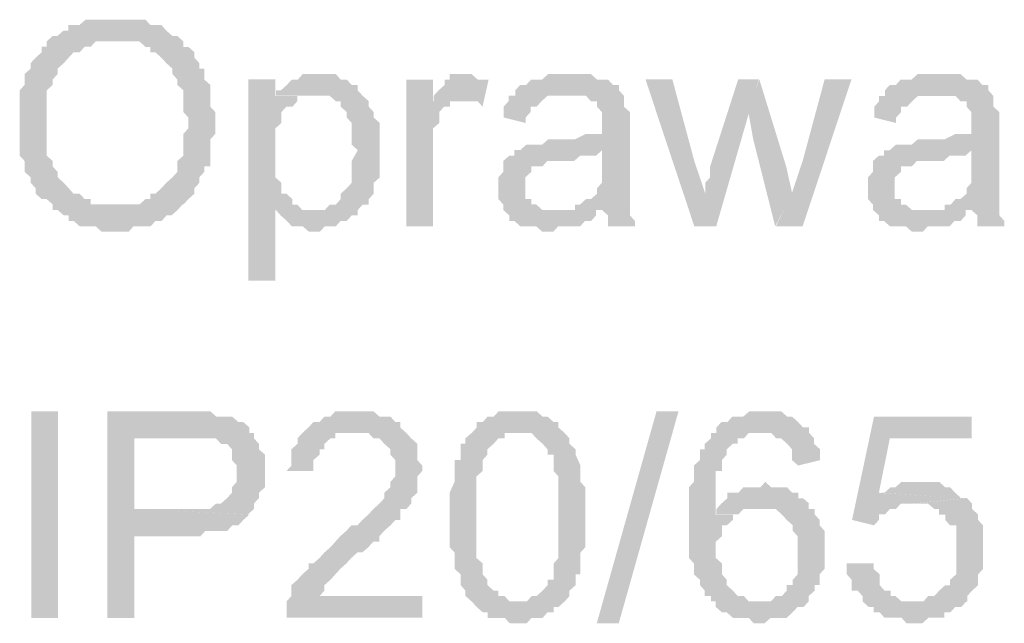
# Model space of a CAD drawing. Header units: millimetres. Extents: x -523 to 1404227, y -783705 to 1038705.
# Tile 157 of 256: x 402252 to 403019, y 235665 to 236135. Entities that reach past the tile are written whole.
import ezdxf

# ---------------------------------------------------------------- set-up
doc = ezdxf.new("R2010")
doc.units = ezdxf.units.MM
doc.linetypes.add('ACAD_ISO08W100', pattern=[36, 24, -3, 6, -3])
doc.layers.add('!!ELEKTRYKA', color=7, linetype='Continuous')

msp = doc.modelspace()

# ---------------------------------------------------------------- hatches: boundary and pattern name
at = {"layer": '!!ELEKTRYKA', "linetype": 'ACAD_ISO08W100'}
for points in [[(402328.22, 236135.44), (402328.22, 236135.44), (402319.64, 236135.44), (402315.83, 236135.44), (402312.02, 236135.44), (402307.26, 236135.44), (402303.45, 236135.44), (402298.68, 236131.25), (402294.87, 236131.25), (402290.11, 236131.25), (402290.11, 236126.96), (402286.29, 236126.96), (402281.53, 236122.77), (402277.72, 236122.77), (402328.22, 236118.48), (402332.98, 236118.48), (402336.8, 236118.48), (402341.56, 236118.48), (402345.37, 236118.48), (402350.14, 236114.29), (402353.95, 236114.29), (402353.95, 236110.09), (402357.76, 236110.09), (402362.52, 236105.81), (402366.33, 236101.61), (402366.33, 236101.61), (402371.1, 236097.33), (402371.1, 236093.13), (402374.91, 236088.85), (402374.91, 236084.65), (402379.67, 236080.46), (402379.67, 236076.17), (402379.67, 236071.98), (402379.67, 236067.69), (402379.67, 236063.5), (402383.48, 236059.21), (402383.48, 236055.02), (402383.48, 236050.83), (402379.67, 236046.54), (402379.67, 236042.35), (402379.67, 236038.06), (402379.67, 236033.87), (402379.67, 236029.58), (402374.91, 236025.39), (402374.91, 236021.19), (402374.91, 236016.91), (402371.1, 236012.71), (402366.33, 236008.43), (402366.33, 236008.43), (402366.33, 236008.43), (402362.52, 236004.23), (402357.76, 235999.95), (402353.95, 235999.95), (402353.95, 235995.75), (402350.14, 235995.75), (402345.37, 235991.56), (402341.56, 235991.56), (402336.8, 235991.56), (402332.98, 235991.56), (402328.22, 235991.56), (402379.67, 235991.56), (402379.67, 235991.56), (402383.48, 235995.75), (402388.25, 235999.95), (402388.25, 236004.23), (402392.06, 236008.43), (402392.06, 236012.71), (402392.06, 236012.71), (402395.87, 236016.91), (402395.87, 236021.19), (402400.64, 236021.19), (402400.64, 236025.39), (402400.64, 236029.58), (402400.64, 236033.87), (402400.64, 236042.35), (402404.45, 236046.54), (402404.45, 236050.83), (402404.45, 236055.02), (402404.45, 236059.21), (402404.45, 236063.5), (402400.64, 236067.69), (402400.64, 236071.98), (402400.64, 236076.17), (402400.64, 236080.46), (402400.64, 236084.65), (402395.87, 236088.85), (402395.87, 236093.13), (402395.87, 236097.33), (402392.06, 236097.33), (402392.06, 236101.61), (402388.25, 236105.81), (402388.25, 236110.09), (402383.48, 236114.29), (402379.67, 236114.29), (402379.67, 236118.48), (402374.91, 236122.77), (402371.1, 236122.77), (402366.33, 236126.96), (402366.33, 236126.96), (402362.52, 236131.25), (402357.76, 236131.25), (402353.95, 236131.25), (402350.14, 236135.44), (402345.37, 236135.44), (402341.56, 236135.44), (402336.8, 236135.44), (402332.98, 236135.44)], [(402277.92, 236122.8), (402273.15, 236118.51), (402273.15, 236114.32), (402269.34, 236114.32), (402269.34, 236110.03), (402264.58, 236105.84), (402264.58, 236105.84), (402260.76, 236101.64), (402260.76, 236097.36), (402256, 236093.16), (402256, 236088.87), (402256, 236084.68), (402252.19, 236080.39), (402252.19, 236076.2), (402252.19, 236072.01), (402252.19, 236067.72), (402252.19, 236063.52), (402252.19, 236059.24), (402252.19, 236050.75), (402252.19, 236050.75), (402252.19, 236046.56), (402252.19, 236042.37), (402252.19, 236038.08), (402252.19, 236033.89), (402252.19, 236029.6), (402256, 236025.4), (402256, 236021.21), (402256, 236016.92), (402260.76, 236012.73), (402260.76, 236012.73), (402260.76, 236008.44), (402264.58, 236004.25), (402264.58, 235999.96), (402269.34, 235995.77), (402273.15, 235995.77), (402277.92, 235991.57), (402277.92, 235987.28), (402281.73, 235987.28), (402286.5, 235983.09), (402290.31, 235983.09), (402290.31, 235978.8), (402294.12, 235978.8), (402298.88, 235974.61), (402302.7, 235974.61), (402307.46, 235974.61), (402311.27, 235974.61), (402316.04, 235970.32), (402324.62, 235970.32), (402328.43, 235970.32), (402328.43, 235970.32), (402332.24, 235970.32), (402337, 235970.32), (402340.82, 235974.61), (402345.58, 235974.61), (402349.39, 235974.61), (402354.16, 235974.61), (402357.97, 235978.8), (402362.73, 235978.8), (402366.55, 235983.09), (402366.55, 235983.09), (402370.36, 235983.09), (402375.12, 235987.28), (402378.94, 235991.57), (402328.43, 235991.57), (402328.43, 235991.57), (402319.85, 235991.57), (402316.04, 235991.57), (402311.27, 235991.57), (402307.46, 235991.57), (402307.46, 235995.77), (402302.7, 235995.77), (402298.88, 235999.96), (402294.12, 235999.96), (402290.31, 236004.25), (402286.5, 236008.44), (402286.5, 236008.44), (402286.5, 236008.44), (402281.73, 236012.73), (402281.73, 236016.92), (402277.92, 236021.21), (402277.92, 236025.4), (402273.15, 236029.6), (402273.15, 236033.89), (402273.15, 236038.08), (402273.15, 236042.37), (402273.15, 236046.56), (402273.15, 236050.75), (402273.15, 236055.04), (402273.15, 236063.52), (402273.15, 236067.72), (402273.15, 236072.01), (402273.15, 236076.2), (402273.15, 236080.39), (402277.92, 236084.68), (402277.92, 236088.87), (402281.73, 236093.16), (402281.73, 236097.36), (402281.73, 236097.36), (402286.5, 236101.64), (402290.31, 236105.84), (402290.31, 236105.84), (402294.12, 236110.03), (402298.88, 236110.03), (402302.7, 236114.32), (402307.46, 236114.32), (402311.27, 236118.51), (402316.04, 236118.51), (402319.85, 236118.51), (402324.62, 236118.51), (402328.43, 236118.51)], [(402485.88, 236093.11), (402481.12, 236093.11), (402477.31, 236093.11), (402472.55, 236093.11), (402468.74, 236088.82), (402463.99, 236088.82), (402463.99, 236088.82), (402460.18, 236084.64), (402455.42, 236080.35), (402451.61, 236080.35), (402481.12, 236076.17), (402485.88, 236076.17), (402489.68, 236076.17), (402493.49, 236076.17), (402498.25, 236071.98), (402502.06, 236071.98), (402502.06, 236067.7), (402506.81, 236063.51), (402506.81, 236059.22), (402510.62, 236055.04), (402510.62, 236055.04), (402510.62, 236046.57), (402510.62, 236042.28), (402510.62, 236038.1), (402515.38, 236033.81), (402515.38, 236033.81), (402510.62, 236025.34), (402510.62, 236021.15), (402510.62, 236016.87), (402510.62, 236012.68), (402510.62, 236008.4), (402506.81, 236004.21), (402506.81, 236004.21), (402502.06, 235999.93), (402502.06, 235995.74), (402498.25, 235991.46), (402493.49, 235991.46), (402489.68, 235987.27), (402485.88, 235987.27), (402481.12, 235987.27), (402451.61, 235987.27), (402455.42, 235982.99), (402455.42, 235982.99), (402460.18, 235978.8), (402463.99, 235974.52), (402463.99, 235974.52), (402468.74, 235974.52), (402472.55, 235974.52), (402477.31, 235970.33), (402481.12, 235970.33), (402481.12, 235970.33), (402485.88, 235970.33), (402489.68, 235974.52), (402493.49, 235974.52), (402498.25, 235974.52), (402502.06, 235978.8), (402506.81, 235978.8), (402510.62, 235982.99), (402515.38, 235982.99), (402515.38, 235987.27), (402519.19, 235991.46), (402523.95, 235991.46), (402523.95, 235995.74), (402527.75, 235999.93), (402527.75, 236004.21), (402527.75, 236008.4), (402532.51, 236012.68), (402532.51, 236016.87), (402532.51, 236021.15), (402532.51, 236025.34), (402532.51, 236029.62), (402532.51, 236033.81), (402532.51, 236033.81), (402532.51, 236038.1), (402532.51, 236042.28), (402532.51, 236046.57), (402532.51, 236050.75), (402532.51, 236055.04), (402527.75, 236059.22), (402527.75, 236063.51), (402527.75, 236063.51), (402523.95, 236067.7), (402523.95, 236071.98), (402519.19, 236076.17), (402515.38, 236080.35), (402515.38, 236084.64), (402510.62, 236084.64), (402510.62, 236084.64), (402506.81, 236088.82), (402502.06, 236088.82), (402498.25, 236093.11), (402493.49, 236093.11), (402489.68, 236093.11)], [(402600.12, 236093.13), (402600.12, 236093.13), (402591.56, 236093.13), (402586.8, 236093.13), (402586.8, 236088.85), (402583, 236088.85), (402583, 236084.66), (402578.25, 236080.38), (402574.44, 236076.2), (402574.44, 236071.92), (402595.36, 236071.92), (402600.12, 236071.92), (402603.92, 236071.92), (402608.68, 236071.92), (402612.48, 236067.73), (402617.24, 236088.85), (402612.48, 236088.85), (402608.68, 236088.85), (402603.92, 236093.13), (402603.92, 236093.13)], [(402680.7, 236093.11), (402675.95, 236093.11), (402672.15, 236093.11), (402667.4, 236093.11), (402663.59, 236093.11), (402658.84, 236088.83), (402655.04, 236088.83), (402650.28, 236088.83), (402646.48, 236084.65), (402641.73, 236084.65), (402637.93, 236080.37), (402637.93, 236076.19), (402675.95, 236076.19), (402680.7, 236076.19), (402684.51, 236076.19), (402688.31, 236076.19), (402693.06, 236076.19), (402696.86, 236071.91), (402701.62, 236071.91), (402701.62, 236067.73), (402701.62, 236067.73), (402705.42, 236063.45), (402705.42, 236059.26), (402705.42, 236054.99), (402705.42, 236054.99), (402705.42, 236046.53), (402701.62, 236046.53), (402696.86, 236046.53), (402696.86, 236046.53), (402693.06, 236046.53), (402684.51, 236042.25), (402680.7, 236042.25), (402675.95, 236042.25), (402672.15, 236042.25), (402663.59, 236042.25), (402658.84, 236038.07), (402655.04, 236038.07), (402655.04, 236038.07), (402650.28, 236038.07), (402646.48, 236038.07), (402641.73, 236033.79), (402705.42, 236033.79), (402705.42, 236025.33), (402705.42, 236021.14), (402705.42, 236016.87), (402705.42, 236012.68), (402705.42, 236008.41), (402701.62, 236004.22), (402701.62, 236004.22), (402701.62, 235999.95), (402696.86, 235995.76), (402693.06, 235995.76), (402688.31, 235991.48), (402684.51, 235991.48), (402684.51, 235987.3), (402705.42, 235987.3), (402705.42, 235987.3), (402710.17, 235983.02), (402710.17, 235978.75), (402710.17, 235974.56), (402731.09, 235974.56), (402731.09, 235974.56), (402731.09, 235978.75), (402727.29, 235983.02), (402727.29, 235987.3), (402727.29, 235991.48), (402727.29, 235991.48), (402727.29, 235995.76), (402727.29, 235999.95), (402727.29, 236004.22), (402727.29, 236008.41), (402727.29, 236016.87), (402727.29, 236021.14), (402727.29, 236050.8), (402727.29, 236050.8), (402727.29, 236054.99), (402727.29, 236059.26), (402727.29, 236063.45), (402722.53, 236067.73), (402722.53, 236067.73), (402722.53, 236071.91), (402722.53, 236076.19), (402718.73, 236080.37), (402718.73, 236084.65), (402713.98, 236084.65), (402710.17, 236088.83), (402705.42, 236088.83), (402701.62, 236088.83), (402696.86, 236093.11), (402693.06, 236093.11), (402688.31, 236093.11), (402684.51, 236093.11)], [(402968.38, 236093.14), (402963.63, 236093.14), (402959.84, 236093.14), (402955.09, 236093.14), (402951.3, 236093.14), (402946.55, 236088.87), (402942.76, 236088.87), (402938.01, 236088.87), (402934.22, 236084.6), (402929.47, 236084.6), (402925.68, 236080.42), (402925.68, 236076.15), (402963.63, 236076.15), (402968.38, 236076.15), (402972.17, 236076.15), (402976.92, 236076.15), (402980.71, 236076.15), (402984.51, 236071.98), (402989.25, 236071.98), (402989.25, 236067.71), (402989.25, 236067.71), (402993.05, 236063.44), (402993.05, 236059.26), (402993.05, 236054.99), (402993.05, 236054.99), (402993.05, 236046.55), (402989.25, 236046.55), (402984.51, 236046.55), (402984.51, 236046.55), (402980.71, 236046.55), (402972.17, 236042.28), (402968.38, 236042.28), (402963.63, 236042.28), (402959.84, 236042.28), (402951.3, 236042.28), (402946.55, 236038.1), (402942.76, 236038.1), (402942.76, 236038.1), (402938.01, 236038.1), (402934.22, 236038.1), (402929.47, 236033.83), (402993.05, 236033.83), (402993.05, 236025.39), (402993.05, 236021.12), (402993.05, 236016.94), (402993.05, 236012.67), (402993.05, 236008.4), (402989.25, 236004.23), (402989.25, 236004.23), (402989.25, 235999.96), (402984.51, 235995.78), (402980.71, 235995.78), (402976.92, 235991.51), (402972.17, 235991.51), (402972.17, 235987.24), (402993.05, 235987.24), (402993.05, 235987.24), (402997.79, 235983.07), (402997.79, 235978.8), (402997.79, 235974.53), (403018.67, 235974.53), (403018.67, 235974.53), (403018.67, 235978.8), (403014.87, 235983.07), (403014.87, 235987.24), (403014.87, 235991.51), (403014.87, 235991.51), (403014.87, 235995.78), (403014.87, 235999.96), (403014.87, 236004.23), (403014.87, 236008.4), (403014.87, 236016.94), (403014.87, 236021.12), (403014.87, 236050.82), (403014.87, 236050.82), (403014.87, 236054.99), (403014.87, 236059.26), (403014.87, 236063.44), (403010.13, 236067.71), (403010.13, 236067.71), (403010.13, 236071.98), (403010.13, 236076.15), (403006.33, 236080.42), (403006.33, 236084.6), (403001.59, 236084.6), (402997.79, 236088.87), (402993.05, 236088.87), (402989.25, 236088.87), (402984.51, 236093.14), (402980.71, 236093.14), (402976.92, 236093.14), (402972.17, 236093.14)], [(402451.16, 236088.91), (402430.22, 236088.91), (402430.22, 235932.23), (402451.16, 235932.23), (402451.16, 235987.25), (402480.67, 235987.25), (402476.86, 235987.25), (402472.1, 235987.25), (402468.3, 235991.53), (402464.49, 235991.53), (402464.49, 235995.72), (402459.73, 236000), (402455.92, 236000), (402455.92, 236004.19), (402455.92, 236008.47), (402451.16, 236012.66), (402451.16, 236016.94), (402451.16, 236021.13), (402451.16, 236025.42), (402451.16, 236033.89), (402451.16, 236033.89), (402451.16, 236038.08), (402451.16, 236042.36), (402451.16, 236046.55), (402451.16, 236050.74), (402455.92, 236055.02), (402455.92, 236059.21), (402455.92, 236063.49), (402459.73, 236067.68), (402464.49, 236067.68), (402468.3, 236071.96), (402468.3, 236076.15), (402451.16, 236076.15)], [(402573.98, 236088.84), (402553.05, 236088.84), (402553.05, 235974.61), (402573.98, 235974.61), (402573.98, 236033.86), (402573.98, 236038.05), (402573.98, 236042.33), (402573.98, 236046.51), (402573.98, 236050.79), (402578.73, 236054.98), (402578.73, 236059.26), (402578.73, 236059.26), (402578.73, 236063.44), (402582.54, 236067.72), (402587.29, 236067.72), (402587.29, 236071.91), (402591.1, 236071.91), (402595.85, 236071.91), (402573.98, 236071.91)], [(402760.26, 236088.92), (402739.36, 236088.92), (402777.36, 235974.54), (402785.91, 236000), (402777.36, 236025.36)], [(402827.65, 236088.93), (402811.51, 236088.93), (402789.66, 236021.12), (402789.66, 236016.94), (402789.66, 236012.66), (402785.86, 236008.49), (402785.86, 236004.21), (402785.86, 236000.03), (402785.86, 236000.03), (402777.32, 235974.58), (402794.41, 235974.58), (402820.06, 236063.48)], [(402827.96, 236088.9), (402819.41, 236063.55), (402823.21, 236042.37), (402840.3, 235974.58), (402853.59, 236000.02), (402848.84, 236021.2)], [(402899.66, 236088.9), (402878.78, 236088.9), (402861.69, 236025.39), (402853.14, 235999.94), (402840.8, 235974.6), (402861.69, 235974.6)], [(402451.61, 236080.35), (402451.61, 236076.17), (402468.74, 236076.17), (402472.55, 236076.17), (402477.31, 236076.17), (402481.12, 236076.17)], [(402637.51, 236076.23), (402632.76, 236076.23), (402632.76, 236071.96), (402628.96, 236067.77), (402628.96, 236063.5), (402628.96, 236059.31), (402646.07, 236055.03), (402646.07, 236059.31), (402649.87, 236063.5), (402649.87, 236067.77), (402654.62, 236067.77), (402658.43, 236071.96), (402658.43, 236071.96), (402663.18, 236076.23), (402666.98, 236076.23), (402671.74, 236076.23), (402675.54, 236076.23)], [(402925.94, 236076.15), (402921.19, 236076.15), (402921.19, 236071.88), (402917.4, 236067.7), (402917.4, 236063.43), (402917.4, 236059.26), (402934.48, 236054.99), (402934.48, 236059.26), (402938.27, 236063.43), (402938.27, 236067.7), (402943.02, 236067.7), (402946.81, 236071.88), (402946.81, 236071.88), (402951.56, 236076.15), (402955.35, 236076.15), (402960.1, 236076.15), (402963.89, 236076.15)], [(402641.93, 236033.88), (402637.17, 236033.88), (402637.17, 236029.6), (402633.37, 236029.6), (402628.62, 236025.42), (402628.62, 236021.14), (402628.62, 236016.95), (402624.82, 236012.68), (402624.82, 236008.49), (402624.82, 236004.21), (402624.82, 236004.21), (402624.82, 236000.03), (402624.82, 235995.75), (402628.62, 235991.57), (402628.62, 235987.29), (402633.37, 235983.01), (402633.37, 235983.01), (402633.37, 235978.83), (402637.17, 235978.83), (402641.93, 235974.55), (402645.73, 235974.55), (402650.48, 235974.55), (402654.29, 235974.55), (402659.04, 235970.37), (402662.84, 235970.37), (402667.6, 235970.37), (402671.4, 235974.55), (402675.2, 235974.55), (402679.96, 235974.55), (402683.76, 235974.55), (402688.51, 235974.55), (402692.32, 235978.83), (402697.07, 235978.83), (402700.87, 235983.01), (402700.87, 235987.29), (402667.6, 235987.29), (402667.6, 235987.29), (402662.84, 235987.29), (402659.04, 235987.29), (402654.29, 235991.57), (402650.48, 235991.57), (402650.48, 235995.75), (402645.73, 235995.75), (402645.73, 236000.03), (402645.73, 236004.21), (402645.73, 236008.49), (402645.73, 236012.68), (402650.48, 236016.95), (402650.48, 236016.95), (402650.48, 236021.14), (402654.29, 236021.14), (402659.04, 236021.14), (402662.84, 236025.42), (402667.6, 236025.42), (402671.4, 236025.42), (402675.2, 236025.42), (402679.96, 236025.42), (402683.76, 236025.42), (402688.51, 236029.6), (402692.32, 236029.6), (402697.07, 236029.6), (402700.87, 236029.6), (402705.63, 236033.88)], [(402929.65, 236033.83), (402924.9, 236033.83), (402924.9, 236029.66), (402921.11, 236029.66), (402916.36, 236025.39), (402916.36, 236021.21), (402916.36, 236016.94), (402912.57, 236012.67), (402912.57, 236008.49), (402912.57, 236004.22), (402912.57, 236004.22), (402912.57, 236000.05), (402912.57, 235995.78), (402916.36, 235991.51), (402916.36, 235987.33), (402921.11, 235983.06), (402921.11, 235983.06), (402921.11, 235978.79), (402924.9, 235978.79), (402929.65, 235974.62), (402933.44, 235974.62), (402938.19, 235974.62), (402941.98, 235974.62), (402946.73, 235970.35), (402950.52, 235970.35), (402955.27, 235970.35), (402959.06, 235974.62), (402963.81, 235974.62), (402967.6, 235974.62), (402971.4, 235974.62), (402976.15, 235974.62), (402979.94, 235978.79), (402984.69, 235978.79), (402988.48, 235983.06), (402988.48, 235987.33), (402955.27, 235987.33), (402955.27, 235987.33), (402950.52, 235987.33), (402946.73, 235987.33), (402941.98, 235991.51), (402938.19, 235991.51), (402938.19, 235995.78), (402933.44, 235995.78), (402933.44, 236000.05), (402933.44, 236004.22), (402933.44, 236008.49), (402933.44, 236012.67), (402938.19, 236016.94), (402938.19, 236016.94), (402938.19, 236021.21), (402941.98, 236021.21), (402946.73, 236021.21), (402950.52, 236025.39), (402955.27, 236025.39), (402959.06, 236025.39), (402963.81, 236025.39), (402967.6, 236025.39), (402971.4, 236025.39), (402976.15, 236029.66), (402979.94, 236029.66), (402984.69, 236029.66), (402988.48, 236029.66), (402993.23, 236033.83)], [(402379.56, 235830.63), (402320.5, 235830.63), (402320.5, 235669.74), (402341.46, 235669.74), (402341.46, 235733.28), (402384.33, 235733.28), (402388.14, 235733.28), (402392.9, 235733.28), (402396.71, 235737.47), (402400.52, 235737.47), (402405.28, 235737.47), (402409.09, 235737.47), (402413.85, 235737.47), (402417.67, 235741.76), (402422.43, 235741.76), (402426.24, 235745.95), (402426.24, 235745.95), (402431, 235750.14), (402431, 235750.14), (402341.46, 235754.43), (402341.46, 235809.48), (402384.33, 235809.48), (402434.81, 235813.68), (402431, 235813.68), (402431, 235817.96), (402426.24, 235822.15), (402422.43, 235822.15), (402417.67, 235826.34), (402413.85, 235826.34), (402409.09, 235826.34), (402405.28, 235826.34), (402405.28, 235826.34), (402400.52, 235830.63), (402396.71, 235830.63), (402392.9, 235830.63), (402388.14, 235830.63)], [(402515.09, 235830.63), (402510.33, 235830.63), (402506.53, 235830.63), (402497.96, 235830.63), (402494.15, 235826.44), (402489.4, 235826.44), (402489.4, 235826.44), (402485.59, 235822.16), (402480.83, 235822.16), (402477.02, 235817.97), (402477.02, 235817.97), (402472.27, 235813.69), (402468.46, 235809.5), (402468.46, 235805.22), (402463.7, 235801.03), (402463.7, 235796.75), (402463.7, 235792.56), (402463.7, 235788.28), (402459.89, 235784.09), (402480.83, 235784.09), (402480.83, 235788.28), (402480.83, 235792.56), (402485.59, 235796.75), (402485.59, 235801.03), (402489.4, 235801.03), (402489.4, 235805.22), (402494.15, 235809.5), (402497.96, 235809.5), (402497.96, 235813.69), (402501.77, 235813.69), (402510.33, 235813.69), (402515.09, 235813.69), (402553.16, 235813.69), (402548.4, 235817.97), (402548.4, 235817.97), (402548.4, 235822.16), (402544.6, 235822.16), (402540.79, 235826.44), (402536.03, 235826.44), (402532.22, 235826.44), (402527.47, 235830.63), (402523.66, 235830.63), (402518.9, 235830.63)], [(402642.15, 235830.61), (402638.34, 235830.61), (402633.59, 235830.61), (402629.79, 235830.61), (402625.03, 235830.61), (402621.23, 235826.43), (402616.47, 235826.43), (402612.67, 235822.15), (402612.67, 235822.15), (402607.92, 235822.15), (402607.92, 235817.87), (402604.11, 235813.69), (402638.34, 235813.69), (402642.15, 235813.69), (402646.9, 235813.69), (402650.7, 235813.69), (402654.51, 235809.41), (402654.51, 235809.41), (402659.26, 235805.23), (402663.07, 235800.95), (402663.07, 235800.95), (402663.07, 235796.76), (402667.82, 235796.76), (402667.82, 235792.49), (402667.82, 235788.3), (402667.82, 235784.02), (402671.62, 235779.84), (402671.62, 235775.56), (402671.62, 235771.38), (402671.62, 235767.1), (402671.62, 235762.91), (402671.62, 235754.45), (402671.62, 235750.17), (402671.62, 235745.99), (402671.62, 235741.71), (402671.62, 235737.53), (402671.62, 235728.97), (402671.62, 235724.79), (402671.62, 235720.51), (402671.62, 235716.32), (402667.82, 235712.04), (402667.82, 235707.86), (402667.82, 235703.58), (402667.82, 235699.4), (402663.07, 235699.4), (402663.07, 235695.12), (402663.07, 235695.12), (402659.26, 235690.94), (402654.51, 235686.66), (402650.7, 235686.66), (402646.9, 235682.47), (402642.15, 235682.47), (402642.15, 235682.47), (402604.11, 235682.47), (402607.92, 235678.19), (402612.67, 235674.01), (402616.47, 235674.01), (402616.47, 235669.73), (402621.23, 235669.73), (402625.03, 235669.73), (402629.79, 235669.73), (402633.59, 235665.55), (402642.15, 235665.55), (402642.15, 235665.55), (402646.9, 235665.55), (402650.7, 235669.73), (402654.51, 235669.73), (402659.26, 235669.73), (402663.07, 235674.01), (402667.82, 235674.01), (402667.82, 235678.19), (402671.62, 235678.19), (402671.62, 235678.19), (402676.38, 235682.47), (402680.18, 235686.66), (402680.18, 235690.94), (402684.93, 235695.12), (402684.93, 235699.4), (402684.93, 235703.58), (402688.74, 235703.58), (402688.74, 235707.86), (402688.74, 235712.04), (402688.74, 235716.32), (402688.74, 235720.51), (402692.54, 235724.79), (402692.54, 235728.97), (402692.54, 235733.25), (402692.54, 235737.53), (402692.54, 235741.71), (402692.54, 235750.17), (402692.54, 235750.17), (402692.54, 235758.64), (402692.54, 235762.91), (402692.54, 235767.1), (402692.54, 235771.38), (402688.74, 235775.56), (402688.74, 235779.84), (402688.74, 235784.02), (402688.74, 235788.3), (402688.74, 235788.3), (402684.93, 235796.76), (402684.93, 235800.95), (402684.93, 235800.95), (402680.18, 235805.23), (402680.18, 235809.41), (402676.38, 235813.69), (402671.62, 235817.87), (402671.62, 235822.15), (402667.82, 235822.15), (402663.07, 235826.43), (402663.07, 235826.43), (402659.26, 235826.43), (402654.51, 235830.61), (402650.7, 235830.61), (402646.9, 235830.61)], [(402832.55, 235830.58), (402828.76, 235830.58), (402824.01, 235830.58), (402820.21, 235830.58), (402815.46, 235826.4), (402811.66, 235826.4), (402806.91, 235826.4), (402803.11, 235822.12), (402798.37, 235822.12), (402794.57, 235817.95), (402794.57, 235813.67), (402828.76, 235813.67), (402828.76, 235813.67), (402832.55, 235813.67), (402837.3, 235813.67), (402841.1, 235809.49), (402844.9, 235809.49), (402849.65, 235805.22), (402849.65, 235805.22), (402853.45, 235800.95), (402853.45, 235796.77), (402853.45, 235792.49), (402858.2, 235788.32), (402875.29, 235792.49), (402875.29, 235792.49), (402875.29, 235796.77), (402875.29, 235800.95), (402870.54, 235805.22), (402870.54, 235809.49), (402866.74, 235813.67), (402866.74, 235817.95), (402861.99, 235817.95), (402858.2, 235822.12), (402858.2, 235822.12), (402853.45, 235826.4), (402849.65, 235826.4), (402844.9, 235830.58), (402841.1, 235830.58), (402837.3, 235830.58)], [(402993.15, 235826.41), (402917.23, 235826.41), (402900.15, 235745.94), (402917.23, 235741.76), (402921.02, 235745.94), (402921.02, 235750.21), (402925.77, 235750.21), (402929.56, 235754.48), (402929.56, 235754.48), (402934.31, 235754.48), (402938.11, 235758.65), (402942.85, 235758.65), (402946.65, 235758.65), (402989.35, 235762.92), (402984.61, 235762.92), (402921.02, 235767.1), (402929.56, 235809.52), (402993.15, 235809.52)], [(402434.54, 235813.69), (402383.11, 235809.49), (402383.11, 235809.49), (402391.68, 235809.49), (402396.45, 235809.49), (402400.26, 235809.49), (402400.26, 235809.49), (402405.02, 235809.49), (402408.83, 235805.21), (402413.59, 235805.21), (402417.4, 235801.02), (402417.4, 235801.02), (402417.4, 235796.83), (402417.4, 235792.54), (402421.21, 235788.35), (402421.21, 235784.06), (402421.21, 235779.87), (402421.21, 235775.59), (402417.4, 235771.4), (402417.4, 235767.11), (402413.59, 235762.92), (402413.59, 235762.92), (402408.83, 235758.73), (402405.02, 235758.73), (402400.26, 235754.44), (402396.45, 235754.44), (402391.68, 235754.44), (402387.87, 235754.44), (402383.11, 235754.44), (402341.2, 235754.44), (402429.78, 235750.25), (402434.54, 235754.44), (402434.54, 235758.73), (402438.35, 235762.92), (402438.35, 235767.11), (402443.12, 235771.4), (402443.12, 235775.59), (402443.12, 235779.87), (402443.12, 235784.06), (402443.12, 235784.06), (402443.12, 235788.35), (402443.12, 235792.54), (402443.12, 235796.83), (402438.35, 235801.02), (402438.35, 235805.21), (402434.54, 235809.49)], [(402553.16, 235813.69), (402515.09, 235813.69), (402515.09, 235813.69), (402518.9, 235813.69), (402523.66, 235813.69), (402527.47, 235809.5), (402532.22, 235809.5), (402536.03, 235805.22), (402536.03, 235805.22), (402540.79, 235801.03), (402540.79, 235801.03), (402540.79, 235796.75), (402544.6, 235792.56), (402544.6, 235788.28), (402544.6, 235784.09), (402544.6, 235779.81), (402540.79, 235775.62), (402540.79, 235771.34), (402536.03, 235767.15), (402536.03, 235762.87), (402532.22, 235758.68), (402532.22, 235758.68), (402527.47, 235754.4), (402527.47, 235754.4), (402523.66, 235750.21), (402518.9, 235745.93), (402515.09, 235741.74), (402510.33, 235741.74), (402506.53, 235737.55), (402501.77, 235733.27), (402497.96, 235729.08), (402494.15, 235724.8), (402489.4, 235720.61), (402489.4, 235720.61), (402485.59, 235716.33), (402480.83, 235712.14), (402477.02, 235712.14), (402477.02, 235707.86), (402472.27, 235703.67), (402472.27, 235703.67), (402468.46, 235699.39), (402463.7, 235695.2), (402463.7, 235690.92), (402463.7, 235686.73), (402459.89, 235682.45), (402459.89, 235682.45), (402459.89, 235678.26), (402459.89, 235673.98), (402459.89, 235669.79), (402565.53, 235669.79), (402565.53, 235686.73), (402485.59, 235686.73), (402485.59, 235686.73), (402489.4, 235690.92), (402489.4, 235695.2), (402494.15, 235699.39), (402494.15, 235699.39), (402497.96, 235703.67), (402497.96, 235703.67), (402501.77, 235707.86), (402506.53, 235712.14), (402510.33, 235716.33), (402515.09, 235720.61), (402518.9, 235720.61), (402523.66, 235724.8), (402527.47, 235729.08), (402532.22, 235729.08), (402532.22, 235733.27), (402536.03, 235737.55), (402540.79, 235741.74), (402540.79, 235741.74), (402544.6, 235745.93), (402548.4, 235745.93), (402548.4, 235750.21), (402548.4, 235754.4), (402553.16, 235754.4), (402556.97, 235758.68), (402556.97, 235762.87), (402561.73, 235767.15), (402561.73, 235767.15), (402561.73, 235771.34), (402561.73, 235775.62), (402561.73, 235779.81), (402565.53, 235784.09), (402565.53, 235788.28), (402561.73, 235792.56), (402561.73, 235796.75), (402561.73, 235801.03), (402561.73, 235805.22), (402556.97, 235809.5), (402556.97, 235809.5)], [(402603.98, 235813.7), (402599.22, 235809.52), (402599.22, 235805.24), (402595.42, 235805.24), (402595.42, 235801.05), (402595.42, 235792.5), (402590.67, 235792.5), (402590.67, 235788.31), (402590.67, 235784.03), (402590.67, 235784.03), (402590.67, 235779.85), (402590.67, 235775.57), (402586.86, 235767.1), (402586.86, 235762.92), (402586.86, 235758.64), (402586.86, 235754.46), (402586.86, 235750.18), (402586.86, 235745.99), (402586.86, 235741.71), (402586.86, 235733.25), (402586.86, 235729.07), (402586.86, 235724.79), (402590.67, 235720.6), (402590.67, 235716.32), (402590.67, 235712.14), (402590.67, 235707.86), (402595.42, 235703.68), (402595.42, 235699.4), (402595.42, 235695.21), (402599.22, 235690.93), (402599.22, 235690.93), (402599.22, 235686.75), (402603.98, 235682.47), (402603.98, 235682.47), (402642.02, 235682.47), (402637.26, 235682.47), (402633.46, 235682.47), (402629.65, 235686.75), (402624.9, 235686.75), (402624.9, 235690.93), (402621.1, 235690.93), (402616.34, 235695.21), (402616.34, 235695.21), (402616.34, 235699.4), (402612.54, 235703.68), (402612.54, 235703.68), (402612.54, 235707.86), (402612.54, 235712.14), (402607.78, 235716.32), (402607.78, 235720.6), (402607.78, 235724.79), (402607.78, 235729.07), (402607.78, 235737.53), (402607.78, 235741.71), (402607.78, 235750.18), (402607.78, 235750.18), (402607.78, 235758.64), (402607.78, 235762.92), (402607.78, 235767.1), (402607.78, 235775.57), (402607.78, 235779.85), (402612.54, 235784.03), (402612.54, 235788.31), (402612.54, 235792.5), (402612.54, 235792.5), (402616.34, 235796.77), (402616.34, 235801.05), (402616.34, 235801.05), (402621.1, 235805.24), (402624.9, 235809.52), (402629.65, 235809.52), (402629.65, 235813.7), (402633.46, 235813.7), (402637.26, 235813.7)], [(402794.07, 235813.73), (402790.27, 235813.73), (402790.27, 235813.73), (402790.27, 235809.45), (402785.52, 235805.27), (402785.52, 235801), (402781.72, 235801), (402781.72, 235796.82), (402781.72, 235792.54), (402776.98, 235788.27), (402776.98, 235784.09), (402776.98, 235779.82), (402776.98, 235775.64), (402773.18, 235771.36), (402773.18, 235767.19), (402773.18, 235762.91), (402773.18, 235754.46), (402773.18, 235750.18), (402773.18, 235746), (402773.18, 235741.73), (402773.18, 235737.55), (402773.18, 235733.28), (402773.18, 235729), (402773.18, 235720.55), (402773.18, 235716.37), (402776.98, 235712.1), (402776.98, 235707.82), (402776.98, 235703.64), (402781.72, 235699.37), (402781.72, 235695.19), (402781.72, 235695.19), (402785.52, 235690.92), (402785.52, 235686.74), (402790.27, 235686.74), (402790.27, 235682.46), (402794.07, 235682.46), (402794.07, 235678.19), (402798.82, 235674.01), (402802.62, 235674.01), (402807.37, 235669.74), (402811.17, 235669.74), (402815.92, 235669.74), (402819.72, 235669.74), (402823.52, 235665.56), (402828.26, 235665.56), (402828.26, 235665.56), (402832.06, 235665.56), (402836.81, 235669.74), (402840.61, 235669.74), (402845.36, 235669.74), (402849.16, 235669.74), (402853.91, 235674.01), (402853.91, 235674.01), (402857.71, 235678.19), (402862.46, 235678.19), (402866.26, 235682.46), (402828.26, 235682.46), (402823.52, 235682.46), (402819.72, 235682.46), (402815.92, 235686.74), (402811.17, 235686.74), (402811.17, 235686.74), (402807.37, 235690.92), (402802.62, 235695.19), (402802.62, 235699.37), (402798.82, 235703.64), (402798.82, 235703.64), (402798.82, 235707.82), (402798.82, 235712.1), (402794.07, 235716.37), (402794.07, 235720.55), (402794.07, 235724.82), (402794.07, 235729), (402798.82, 235733.28), (402798.82, 235737.55), (402798.82, 235741.73), (402802.62, 235741.73), (402807.37, 235746), (402807.37, 235750.18), (402811.17, 235750.18), (402794.07, 235750.18), (402794.07, 235754.46), (402794.07, 235758.64), (402794.07, 235767.19), (402794.07, 235771.36), (402794.07, 235775.64), (402794.07, 235779.82), (402794.07, 235784.09), (402798.82, 235784.09), (402798.82, 235788.27), (402798.82, 235792.54), (402802.62, 235796.82), (402802.62, 235801), (402807.37, 235805.27), (402811.17, 235805.27), (402811.17, 235809.45), (402815.92, 235809.45), (402819.72, 235813.73), (402823.52, 235813.73), (402828.26, 235813.73)], [(402832.55, 235775.59), (402832.55, 235775.59), (402828.76, 235771.32), (402824.01, 235771.32), (402820.21, 235771.32), (402815.46, 235771.32), (402811.66, 235767.14), (402806.91, 235767.14), (402803.11, 235767.14), (402803.11, 235762.87), (402798.37, 235758.69), (402794.57, 235754.41), (402794.57, 235750.23), (402811.66, 235750.23), (402815.46, 235754.41), (402820.21, 235754.41), (402824.01, 235754.41), (402828.76, 235754.41), (402866.74, 235758.69), (402861.99, 235762.87), (402858.2, 235762.87), (402858.2, 235767.14), (402853.45, 235767.14), (402849.65, 235771.32), (402844.9, 235771.32), (402841.1, 235771.32), (402837.3, 235771.32)], [(402950.95, 235775.59), (402950.95, 235775.59), (402947.16, 235775.59), (402942.41, 235775.59), (402938.62, 235775.59), (402933.87, 235771.32), (402930.08, 235771.32), (402925.33, 235767.15), (402921.54, 235767.15), (402985.11, 235762.88), (402980.37, 235767.15), (402976.57, 235771.32), (402976.57, 235771.32), (402972.78, 235771.32), (402968.03, 235775.59), (402964.24, 235775.59), (402959.49, 235775.59)], [(402989.76, 235762.88), (402947.07, 235758.61), (402950.86, 235758.61), (402955.61, 235758.61), (402959.4, 235758.61), (402964.15, 235754.44), (402967.94, 235754.44), (402967.94, 235750.17), (402972.68, 235750.17), (402972.68, 235745.9), (402976.48, 235741.73), (402981.22, 235741.73), (402981.22, 235737.46), (402981.22, 235733.28), (402981.22, 235729.01), (402981.22, 235720.57), (402981.22, 235720.57), (402981.22, 235716.3), (402981.22, 235712.13), (402981.22, 235707.86), (402981.22, 235703.59), (402976.48, 235699.41), (402976.48, 235695.14), (402972.68, 235695.14), (402972.68, 235695.14), (402967.94, 235690.87), (402964.15, 235686.7), (402959.4, 235686.7), (402955.61, 235682.43), (402950.86, 235682.43), (402947.07, 235682.43), (402989.76, 235682.43), (402989.76, 235686.7), (402989.76, 235686.7), (402993.56, 235690.87), (402998.3, 235695.14), (402998.3, 235699.41), (402998.3, 235703.59), (403002.1, 235707.86), (403002.1, 235712.13), (403002.1, 235716.3), (403002.1, 235720.57), (403002.1, 235724.74), (403002.1, 235724.74), (403002.1, 235729.01), (403002.1, 235733.28), (403002.1, 235737.46), (403002.1, 235741.73), (402998.3, 235745.9), (402998.3, 235750.17), (402993.56, 235754.44), (402993.56, 235758.61)], [(402866.36, 235758.63), (402828.38, 235754.45), (402832.18, 235754.45), (402836.93, 235754.45), (402840.72, 235754.45), (402845.47, 235750.18), (402845.47, 235750.18), (402849.27, 235746), (402849.27, 235746), (402854.02, 235741.73), (402854.02, 235737.45), (402857.81, 235733.28), (402857.81, 235729), (402857.81, 235724.82), (402857.81, 235720.55), (402857.81, 235716.28), (402857.81, 235712.1), (402857.81, 235707.83), (402857.81, 235703.65), (402854.02, 235699.38), (402854.02, 235695.2), (402849.27, 235695.2), (402849.27, 235690.93), (402845.47, 235686.66), (402840.72, 235686.66), (402836.93, 235682.48), (402832.18, 235682.48), (402828.38, 235682.48), (402866.36, 235682.48), (402866.36, 235686.66), (402871.11, 235690.93), (402871.11, 235695.2), (402874.9, 235695.2), (402874.9, 235699.38), (402874.9, 235703.65), (402878.7, 235707.83), (402878.7, 235712.1), (402878.7, 235716.28), (402878.7, 235720.55), (402878.7, 235724.82), (402878.7, 235729), (402878.7, 235733.28), (402878.7, 235737.45), (402874.9, 235741.73), (402874.9, 235746), (402871.11, 235750.18), (402871.11, 235754.45), (402866.36, 235754.45)], [(402916.88, 235712.09), (402896.01, 235712.09), (402896.01, 235707.82), (402896.01, 235703.65), (402899.8, 235699.38), (402899.8, 235695.2), (402899.8, 235690.93), (402904.55, 235690.93), (402908.34, 235686.66), (402908.34, 235682.48), (402913.09, 235678.21), (402916.88, 235678.21), (402916.88, 235674.04), (402921.63, 235674.04), (402925.43, 235669.76), (402930.17, 235669.76), (402933.97, 235669.76), (402938.71, 235669.76), (402942.51, 235665.49), (402947.25, 235665.49), (402947.25, 235665.49), (402954.85, 235665.49), (402959.59, 235669.76), (402963.39, 235669.76), (402968.13, 235669.76), (402971.93, 235669.76), (402971.93, 235674.04), (402976.67, 235674.04), (402980.47, 235678.21), (402985.22, 235678.21), (402989.01, 235682.48), (402947.25, 235682.48), (402947.25, 235682.48), (402942.51, 235682.48), (402938.71, 235682.48), (402933.97, 235686.66), (402930.17, 235686.66), (402930.17, 235690.93), (402925.43, 235690.93), (402921.63, 235695.2), (402921.63, 235699.38), (402921.63, 235703.65), (402916.88, 235707.82)]]:
    msp.add_hatch(color=7, dxfattribs=at).paths.add_polyline_path(points)

# ---------------------------------------------------------------- linework, layer by layer
at = {"layer": '!!ELEKTRYKA', "color": 7, "linetype": 'ACAD_ISO08W100', "lineweight": -3}
for points in [[(402261.16, 235669.73), (402261.16, 235830.58), (402282.12, 235669.73), (402282.12, 235830.58)], [(402701.41, 235665.48), (402747.97, 235830.63), (402718.52, 235665.48), (402765.08, 235830.63)]]:
    msp.add_solid(points, dxfattribs=at)

doc.saveas('drawing.dxf')
